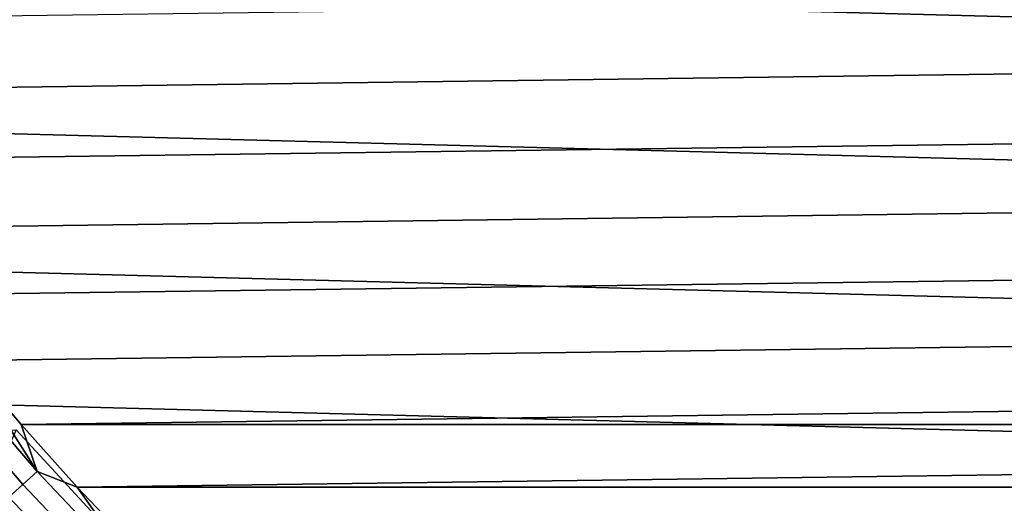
# Model space of a CAD drawing. Header units: metres. Extents: x -22 to 244, y -22 to 22.
# Tile 4 of 146: x -15.29 to -8.96, y -13.87 to -10.76. Entities that reach past the tile are written whole.
import ezdxf

# ---------------------------------------------------------------- set-up
doc = ezdxf.new("R2010")
doc.units = ezdxf.units.M
doc.layers.add('solid_10_151_113_XXX', color=7, linetype='CONTINUOUS')

msp = doc.modelspace()

# ---------------------------------------------------------------- linework, layer by layer
at = {"layer": 'solid_10_151_113_XXX'}
for points in [[(17.613153, -11.43577, 0.5), (-18.187527, -10.498279, 0.5), (-18.712053, -9.531998, 0.5), (18.18754, -10.498255, 0.5)], [(-16.919888, -11.21639, 269.950012), (17.212578, -10.761835, 269.950012), (17.493082, -10.299614, 269.950012), (-17.212582, -10.761828, 269.950012)], [(16.990463, -12.341967, 0.5), (-17.613146, -11.435781, 0.5), (-18.187527, -10.498279, 0.5), (17.613153, -11.43577, 0.5)], [(-16.615171, -11.663021, 269.950012), (16.919884, -11.216396, 269.950012), (17.212578, -10.761835, 269.950012), (-16.919888, -11.21639, 269.950012)], [(-16.298723, -12.101304, 269.950012), (16.615166, -11.663028, 269.950012), (16.919884, -11.216396, 269.950012), (-16.615171, -11.663021, 269.950012)], [(16.321173, -13.214358, 0.5), (-16.990454, -12.341979, 0.5), (-17.613146, -11.435781, 0.5), (16.990463, -12.341967, 0.5)], [(-15.970719, -12.531007, 269.950012), (16.298719, -12.10131, 269.950012), (16.615166, -11.663028, 269.950012), (-16.298723, -12.101304, 269.950012)], [(-15.631357, -12.951859, 269.950012), (15.970715, -12.531013, 269.950012), (16.298719, -12.10131, 269.950012), (-15.970719, -12.531007, 269.950012)], [(15.607131, -14.05053, 0.5), (-16.321161, -13.214373, 0.5), (-16.990454, -12.341979, 0.5), (16.321173, -13.214358, 0.5)], [(-15.280951, -13.363475, 269.950012), (15.631352, -12.951864, 269.950012), (15.970715, -12.531013, 269.950012), (-15.631357, -12.951859, 269.950012)], [(-15.177848, -13.666196, 269.943604), (-15.872281, -12.85312, 269.943604), (-15.96881, -12.931287, 269.924103), (-15.270154, -13.749309, 269.924103)], [(-15.177848, -13.666196, 269.943604), (-15.631357, -12.951859, 269.950012), (-15.872281, -12.85312, 269.943604)], [(-15.270154, -13.749309, 269.924103), (-15.96881, -12.931287, 269.924103), (-16.063223, -13.007741, 269.891693), (-15.360436, -13.830599, 269.891693)], [(-15.177848, -13.666196, 269.943604), (-15.280951, -13.363475, 269.950012), (-15.631357, -12.951859, 269.950012)], [(-15.280951, -13.363475, 269.950012), (15.280947, -13.363481, 269.950012), (15.631352, -12.951864, 269.950012)], [(15.607131, -14.05053, 0.5), (-15.607116, -14.050547, 0.5), (-16.321161, -13.214373, 0.5)], [(-15.833314, -14.247673, 213.25), (-16.557497, -13.399225, 213.25), (-15.312103, -13.398316, 213.25), (-14.577292, -14.194293, 213.25)], [(-15.312052, -13.398375, 212.800003), (-15.607129, -14.050531, 212.800003), (-14.850302, -14.848182, 212.800003), (-14.577323, -14.194263, 212.800003)], [(-14.577292, -14.194293, 213.25), (-15.312103, -13.398316, 213.25), (-15.312052, -13.398375, 212.800003), (-14.577323, -14.194263, 212.800003)], [(-15.280951, -13.363475, 269.950012), (-14.919678, -13.765654, 269.950012), (15.280947, -13.363481, 269.950012)], [(-15.177848, -13.666196, 269.943604), (-14.919678, -13.765654, 269.950012), (-15.280951, -13.363475, 269.950012)], [(-14.919678, -13.765654, 269.950012), (14.919673, -13.765659, 269.950012), (15.280947, -13.363481, 269.950012)], [(-14.441814, -14.441814, 269.943604), (-15.177848, -13.666196, 269.943604), (-15.270154, -13.749309, 269.924103), (-14.529643, -14.529643, 269.924103)], [(-14.441814, -14.441814, 269.943604), (-14.919678, -13.765654, 269.950012), (-15.177848, -13.666196, 269.943604)], [(-14.529643, -14.529643, 269.924103), (-15.270154, -13.749309, 269.924103), (-15.360436, -13.830599, 269.891693), (-14.615547, -14.615547, 269.891693)], [(-14.919678, -13.765654, 269.950012), (-14.547797, -14.158092, 269.950012), (14.919673, -13.765659, 269.950012)], [(-14.441814, -14.441814, 269.943604), (-14.547797, -14.158092, 269.950012), (-14.919678, -13.765654, 269.950012)], [(-14.547797, -14.158092, 269.950012), (14.547792, -14.158096, 269.950012), (14.919673, -13.765659, 269.950012)], [(-14.615547, -14.615547, 269.891693), (-15.360436, -13.830599, 269.891693), (-15.447703, -13.909175, 269.846771), (-14.698584, -14.698584, 269.846771)]]:
    msp.add_3dface(points, dxfattribs=at)

doc.saveas('drawing.dxf')
